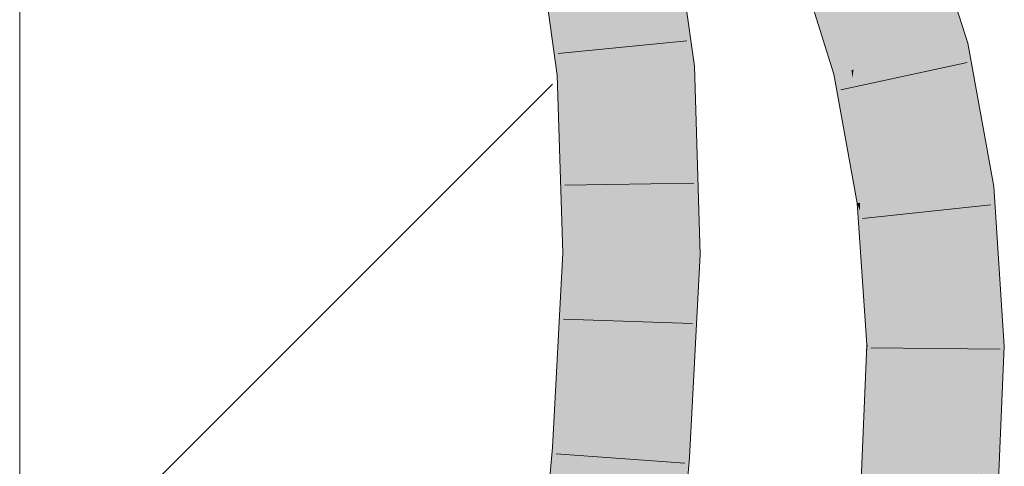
# Model space of a CAD drawing. Extents: x -620 to 3480, y 62 to 1107.
# Tile 245 of 256: x 182.88 to 184.671, y 941.388 to 942.201. Entities that reach past the tile are written whole.
import ezdxf

# ---------------------------------------------------------------- set-up
doc = ezdxf.new("R2010")
doc.units = 0
doc.layers.get('0').update_dxf_attribs({"lineweight": 35})
doc.layers.add('E_Detail_Linie_Text_Bem', color=7, linetype='Continuous', lineweight=13)
for name, color, linetype, lineweight, true_color in [('E_Detail_Wandschraffur', 7, 'Continuous', 5, 0xc0c0c0), ('E_Leerrohr 25-A06G9GVN8I', 7, 'Continuous', 9, 0xff8000), ('E_Leerrohr 25-Shading', 7, 'Continuous', 9, 0xff8000)]:
    doc.layers.add(name, color=color, linetype=linetype, lineweight=lineweight, true_color=true_color)

# ---------------------------------------------------------------- blocks, each defined once
blk = doc.blocks.new('Shading-A06G9GDP8I', base_point=(250.5309, 772.3447))
at = {"layer": 'E_Leerrohr 25-Shading', "color": 43, "true_color": 0xd7ab7f}
for points in [[(184.59, 942.1547), (184.605, 942.1582), (184.5232, 942.3115), (184.5535, 942.323)], [(184.5193, 942.3099), (184.5693, 942.15), (184.5212, 942.3107), (184.5845, 942.1534)], [(184.5232, 942.3115), (184.5212, 942.3107), (184.5831, 942.1711), (184.5688, 942.1923)], [(184.0496, 942.2752), (184.0486, 942.2754), (184.0788, 942.1144), (184.071, 942.114)], [(184.1075, 942.1163), (184.0868, 942.2667), (184.0682, 942.1727), (184.0496, 942.2752)], [(183.8735, 942.2419), (183.8416, 942.2358), (183.8738, 942.2358), (183.8539, 942.1297)], [(183.8904, 942.1022), (183.8747, 942.2407), (183.8801, 942.1016), (183.8738, 942.2358)], [(183.875, 942.2422), (183.8747, 942.2407), (183.8916, 942.1024), (183.8904, 942.1022)], [(183.8946, 942.1025), (183.875, 942.2422), (183.8916, 942.1024)], [(184.3339, 942.239), (184.3442, 942.187), (184.3427, 942.2424), (184.3489, 942.2149)], [(184.3934, 942.1094), (184.3971, 942.1103), (184.3542, 942.2467), (184.3542, 942.2468)], [(184.3552, 942.2255), (184.3851, 942.1075), (184.3542, 942.2467), (184.3934, 942.1094)], [(183.8391, 942.2353), (183.8539, 942.1297), (183.8416, 942.2358)], [(183.8738, 942.2358), (183.8539, 942.1297), (183.8801, 942.1016), (183.8581, 942.1002)], [(184.3237, 942.2351), (184.323, 942.2349), (184.3409, 942.1671), (184.3274, 942.2101)], [(184.3237, 942.2351), (184.3409, 942.1671), (184.3339, 942.239), (184.3442, 942.187)], [(184.3489, 942.2149), (184.3577, 942.1752), (184.3525, 942.2365), (184.3552, 942.2255)], [(184.3734, 942.1049), (184.3851, 942.1075), (184.3577, 942.1752), (184.3552, 942.2255)], [(184.3614, 942.1021), (184.3577, 942.1752), (184.3442, 942.187), (184.3489, 942.2149)], [(184.3442, 942.187), (184.3409, 942.1671), (184.3606, 942.1045)], [(184.3614, 942.1021), (184.3442, 942.187), (184.3606, 942.1045)], [(184.5688, 942.1923), (184.5845, 942.1534), (184.5831, 942.1711), (184.59, 942.1547)], [(184.1075, 942.1163), (184.0682, 942.1727), (184.0815, 942.1146)], [(184.0682, 942.1727), (184.0788, 942.1144), (184.0815, 942.1146)], [(184.3577, 942.1752), (184.3614, 942.1021), (184.3734, 942.1049)], [(184.5693, 942.15), (184.6157, 941.893), (184.5845, 942.1534), (184.6459, 941.8967)], [(184.5845, 942.1534), (184.6287, 942.0267), (184.59, 942.1547)], [(184.6366, 941.9734), (184.6287, 942.0267), (184.6189, 942.0094), (184.5845, 942.1534)], [(184.6287, 942.0267), (184.605, 942.1582), (184.59, 942.1547)], [(184.071, 942.114), (184.0815, 941.7739), (184.0788, 942.1144), (184.0962, 941.7737)], [(184.0788, 942.1144), (184.1156, 941.8557), (184.0815, 942.1146)], [(184.1156, 941.8557), (184.0788, 942.1144), (184.107, 941.7736), (184.0872, 941.9504)], [(184.1156, 941.8557), (184.1075, 942.1163), (184.0815, 942.1146)], [(183.8801, 942.1016), (183.8581, 942.1002), (183.8777, 941.7766), (183.8681, 941.7767)], [(183.8904, 942.1022), (183.8801, 942.1016), (183.8968, 941.7763), (183.8777, 941.7766)], [(183.8904, 942.1022), (183.8911, 942.0651), (183.8916, 942.1024)], [(183.8911, 942.0651), (183.8946, 942.1025), (183.8916, 942.1024)], [(183.8911, 942.0651), (183.8968, 941.7763), (183.8946, 942.1025), (183.9047, 941.7762)], [(184.3614, 942.1021), (184.382, 941.9885), (184.3734, 942.1049)], [(184.3734, 942.1049), (184.382, 941.9885), (184.3851, 942.1075), (184.3903, 942.0555)], [(184.3851, 942.1075), (184.3903, 942.0555), (184.3934, 942.1094), (184.3952, 942.0955)], [(184.3952, 942.0955), (184.3971, 942.1103), (184.3934, 942.1094)], [(184.4242, 941.8698), (184.3971, 942.1103), (184.3952, 942.0955)], [(184.4242, 941.8698), (184.4341, 941.871), (184.3971, 942.1103), (184.3972, 942.1095)], [(184.4341, 941.871), (184.4402, 941.8718), (184.3972, 942.1095)], [(184.3952, 942.0955), (184.3903, 942.0555), (184.4242, 941.8698), (184.4089, 941.8679)], [(184.3903, 942.0555), (184.382, 941.9885), (184.4089, 941.8679), (184.4039, 941.8673)], [(184.6393, 941.968), (184.6287, 942.0267), (184.6366, 941.9734)], [(184.648, 941.8969), (184.6366, 941.9734), (184.6338, 941.9471), (184.6189, 942.0094)], [(184.6521, 941.8974), (184.6393, 941.968), (184.648, 941.8969), (184.6366, 941.9734)], [(184.0872, 941.9504), (184.0962, 941.7737), (184.107, 941.7736)], [(184.6338, 941.9471), (184.6459, 941.8967), (184.648, 941.8969)], [(184.6157, 941.893), (184.6644, 941.7125), (184.6459, 941.8967)], [(184.6644, 941.7125), (184.6157, 941.893), (184.6366, 941.6072), (184.6326, 941.6405)], [(184.6459, 941.8967), (184.6644, 941.7125), (184.648, 941.8969), (184.6545, 941.8606)], [(184.6545, 941.8606), (184.6521, 941.8974), (184.648, 941.8969)], [(184.4089, 941.8679), (184.4039, 941.8673), (184.4084, 941.8528)], [(184.4084, 941.8528), (184.4039, 941.8673), (184.4073, 941.817)], [(184.4242, 941.8698), (184.4089, 941.8679), (184.4239, 941.8035), (184.4084, 941.8528)], [(184.4239, 941.8035), (184.4361, 941.7647), (184.4242, 941.8698), (184.4341, 941.871)], [(184.4361, 941.7647), (184.4506, 941.7185), (184.4341, 941.871), (184.4402, 941.8718)], [(184.1156, 941.8557), (184.107, 941.7736), (184.1181, 941.7735)], [(184.4073, 941.817), (184.4236, 941.7355), (184.4084, 941.8528), (184.4239, 941.8035)], [(184.4214, 941.6091), (184.423, 941.6091), (184.4073, 941.817), (184.4236, 941.7355)], [(184.4239, 941.8035), (184.4236, 941.7355), (184.4361, 941.7647), (184.4381, 941.6631)], [(183.8701, 941.6237), (183.8777, 941.7766), (183.851, 941.4559), (183.8681, 941.7767)], [(183.88, 941.4534), (183.8968, 941.7763), (183.8618, 941.4548), (183.8777, 941.7766)], [(183.8968, 941.7763), (183.88, 941.4534), (183.9047, 941.7762), (183.8875, 941.4528)], [(184.0962, 941.7737), (184.0815, 941.7739), (184.065, 941.4067), (184.0657, 941.4756)], [(184.0962, 941.7737), (184.065, 941.4067), (184.0779, 941.4058)], [(184.0962, 941.7737), (184.0779, 941.4058), (184.1117, 941.6528), (184.0986, 941.4044)], [(184.0962, 941.7737), (184.1117, 941.6528), (184.107, 941.7736)], [(184.1117, 941.6528), (184.1181, 941.7735), (184.107, 941.7736)], [(184.4381, 941.6631), (184.4489, 941.6089), (184.4361, 941.7647), (184.4506, 941.7185)], [(184.4236, 941.7355), (184.423, 941.6091), (184.4381, 941.6631), (184.4392, 941.6089)], [(184.4506, 941.7185), (184.4489, 941.6089), (184.4554, 941.6088)], [(184.4554, 941.6088), (184.458, 941.6088), (184.4506, 941.7185)], [(184.6644, 941.7125), (184.6366, 941.6072), (184.6714, 941.6069)], [(184.4392, 941.6089), (184.4489, 941.6089), (184.4381, 941.6631)], [(184.6326, 941.6405), (184.6348, 941.6072), (184.6366, 941.6072)], [(183.8618, 941.4548), (183.8701, 941.6237), (183.851, 941.4559)], [(184.4065, 941.007), (184.4489, 941.6089), (184.4207, 941.5919), (184.423, 941.6091)], [(184.4554, 941.6088), (184.4489, 941.6089), (184.4247, 941.0054), (184.4065, 941.007)], [(184.423, 941.6091), (184.4214, 941.6091), (184.4207, 941.5919)], [(184.4461, 941.426), (184.4247, 941.0054), (184.458, 941.6083), (184.4323, 941.0048)], [(184.4554, 941.6088), (184.4461, 941.426), (184.458, 941.6088), (184.458, 941.6083)], [(184.6495, 941.0936), (184.6348, 941.6072), (184.6282, 940.988), (184.6252, 941.3826)], [(184.6348, 941.6072), (184.6495, 941.0936), (184.6366, 941.6072)], [(184.6495, 941.0936), (184.6714, 941.6069), (184.6366, 941.6072)], [(184.4065, 941.007), (184.4207, 941.5919), (184.3958, 941.0079)], [(184.0657, 941.4756), (184.0621, 941.407), (184.065, 941.4067)], [(183.8492, 941.4222), (183.8601, 941.4214), (183.851, 941.4559), (183.8618, 941.4548)], [(183.8783, 941.4201), (183.88, 941.4534), (183.8601, 941.4214), (183.8618, 941.4548)], [(183.8819, 941.4532), (183.88, 941.4534), (183.8796, 941.42), (183.8783, 941.4201)], [(183.8875, 941.4528), (183.8819, 941.4532), (183.8858, 941.4196), (183.8796, 941.42)], [(183.8176, 941.0504), (183.837, 941.0807), (183.8492, 941.4222), (183.8505, 941.2792)], [(183.8176, 941.0504), (183.8492, 941.4222), (183.8315, 941.2238)], [(183.8601, 941.4214), (183.8492, 941.4222), (183.8505, 941.2792)], [(183.852, 941.1039), (183.8783, 941.4201), (183.8505, 941.2792), (183.8601, 941.4214)], [(183.8858, 941.4196), (183.8783, 941.4201), (183.8525, 941.0474), (183.852, 941.1039)], [(184.065, 941.4067), (184.0621, 941.407), (184.0426, 941.0309), (184.0286, 941.0322)], [(184.065, 941.4067), (184.0426, 941.0309), (184.0551, 941.1635)], [(184.0426, 941.0309), (184.0651, 941.029), (184.0779, 941.4058), (184.0986, 941.4044)], [(184.0779, 941.4058), (184.065, 941.4067), (184.0551, 941.1635)]]:
    blk.add_solid(points, dxfattribs=at)
at = {"layer": 'E_Leerrohr 25-Shading', "color": 31, "true_color": 0xfabd7f}
for points in [[(184.4367, 942.2784), (184.4929, 942.1324), (184.5193, 942.3099), (184.5693, 942.15)], [(184.443, 942.1208), (184.4832, 942.1301), (184.427, 942.2747), (184.4367, 942.2784)], [(184.4367, 942.2784), (184.4832, 942.1301), (184.4929, 942.1324)], [(183.9544, 942.1064), (183.9581, 942.2581), (183.9279, 942.1047), (183.9419, 942.2549)], [(183.9581, 942.2581), (183.9544, 942.1064), (183.9616, 942.1606)], [(183.9635, 942.107), (183.9828, 942.1082), (183.9581, 942.2581), (183.9618, 942.2588)], [(183.9828, 942.1082), (184.071, 942.114), (183.9618, 942.2588), (184.0486, 942.2754)], [(184.3542, 942.2468), (184.3971, 942.1103), (184.427, 942.2747), (184.443, 942.1208)], [(183.8934, 942.2457), (183.875, 942.2422), (183.8946, 942.1025)], [(183.9279, 942.1047), (183.9419, 942.2549), (183.8946, 942.1025), (183.8934, 942.2457)], [(183.9544, 942.1064), (183.9635, 942.107), (183.9616, 942.1606)], [(184.4929, 942.1324), (184.4832, 942.1301), (184.5699, 941.8875), (184.5437, 941.8843)], [(184.5699, 941.8875), (184.6157, 941.893), (184.4929, 942.1324), (184.5693, 942.15)], [(184.4292, 942.1177), (184.3971, 942.1103), (184.4402, 941.8719)], [(184.443, 942.1208), (184.4292, 942.1177), (184.4402, 941.8718), (184.4402, 941.8719)], [(184.443, 942.1208), (184.4402, 941.8718), (184.453, 941.8733)], [(184.453, 941.8733), (184.528, 941.8824), (184.443, 942.1208), (184.4832, 942.1301)], [(184.4832, 942.1301), (184.528, 941.8824), (184.5437, 941.8843)], [(183.9279, 942.1047), (183.8946, 942.1025), (183.9047, 941.7762)], [(183.9177, 941.7761), (183.9544, 942.1064), (183.9047, 941.7762), (183.9279, 942.1047)], [(183.9582, 942.1066), (183.9544, 942.1064), (183.9203, 941.776), (183.9177, 941.7761)], [(183.9575, 941.7755), (183.9635, 942.107), (183.9203, 941.776), (183.9582, 942.1066)], [(183.9575, 941.7755), (183.9931, 941.7751), (183.9635, 942.107), (183.9828, 942.1082)], [(183.9931, 941.7751), (184.0815, 941.7739), (183.9828, 942.1082), (184.071, 942.114)], [(184.4506, 941.7185), (184.528, 941.8824), (184.453, 941.8733)], [(184.4506, 941.7185), (184.458, 941.6088), (184.528, 941.8824), (184.5464, 941.608)], [(184.5437, 941.8843), (184.528, 941.8824), (184.5564, 941.8167)], [(184.5564, 941.8167), (184.528, 941.8824), (184.5956, 941.6076), (184.5464, 941.608)], [(184.5699, 941.8875), (184.5437, 941.8843), (184.6326, 941.6405), (184.5564, 941.8167)], [(184.6326, 941.6405), (184.6157, 941.893), (184.5699, 941.8875)], [(184.4402, 941.8718), (184.4506, 941.7185), (184.453, 941.8733)], [(184.6326, 941.6405), (184.5564, 941.8167), (184.6348, 941.6072), (184.5956, 941.6076)], [(183.8858, 941.4196), (183.9203, 941.776), (183.8875, 941.4528), (183.9177, 941.7761)], [(183.8858, 941.4196), (183.9575, 941.7755), (183.9203, 941.776)], [(183.9575, 941.7755), (183.8858, 941.4196), (183.9358, 941.416)], [(183.9177, 941.7761), (183.9047, 941.7762), (183.8875, 941.4528)], [(183.9358, 941.416), (183.9739, 941.4133), (183.9575, 941.7755), (183.9931, 941.7751)], [(183.9739, 941.4133), (184.0621, 941.407), (183.9931, 941.7751), (184.0815, 941.7739)], [(184.458, 941.6088), (184.4323, 941.0048), (184.5395, 941.4448), (184.4585, 941.0026)], [(184.458, 941.6088), (184.5395, 941.4448), (184.5464, 941.608)], [(184.5204, 940.9973), (184.6084, 940.9897), (184.5464, 941.608), (184.6348, 941.6072)], [(184.4585, 941.0026), (184.5204, 940.9973), (184.5395, 941.4448)], [(183.8858, 941.4196), (183.8525, 941.0474), (183.9358, 941.416), (183.9066, 941.0427)], [(183.9066, 941.0427), (183.9405, 941.0398), (183.9358, 941.416), (183.9739, 941.4133)], [(183.9405, 941.0398), (184.0286, 941.0322), (183.9739, 941.4133), (184.0621, 941.407)]]:
    blk.add_solid(points, dxfattribs=at)
blk = doc.blocks.new('Referenz-A06G9GVT8I')
at = {"layer": 'E_Detail_Linie_Text_Bem', "linetype": 'Continuous', "ltscale": 0.13}
blk.add_line((182.8798, 932.0323), (182.8798, 943.8323), dxfattribs=at)
at = {"layer": 'E_Detail_Wandschraffur', "linetype": 'ByBlock', "ltscale": 0.13}
blk.add_line((182.8798, 941.1143), (183.8496, 942.0841), dxfattribs=at)
at = {"layer": 'E_Leerrohr 25-A06G9GVN8I', "linetype": 'Continuous', "ltscale": 0.13}
for p, q in [((184.605, 942.1582), (184.5535, 942.323)), ((184.1075, 942.1163), (184.0846, 942.2823)), ((183.8581, 942.1002), (183.8391, 942.2353)), ((184.3614, 942.1021), (184.32, 942.2337)), ((184.0937, 942.163), (183.8599, 942.1395)), ((184.6521, 941.8974), (184.605, 942.1582)), ((184.1181, 941.7735), (184.1075, 942.1163)), ((184.6038, 942.1233), (184.3741, 942.0736)), ((183.8681, 941.7767), (183.8581, 942.1002)), ((184.4039, 941.8673), (184.3614, 942.1021)), ((184.1067, 941.9037), (183.8717, 941.8998)), ((184.6714, 941.607), (184.6521, 941.8974)), ((184.4214, 941.6091), (184.4039, 941.8673)), ((184.6469, 941.8645), (184.4132, 941.8396)), ((183.8492, 941.4222), (183.8681, 941.7767)), ((184.0986, 941.4044), (184.1181, 941.7735)), ((184.104, 941.6482), (183.8691, 941.6558)), ((184.3958, 941.0079), (184.4214, 941.6091)), ((184.6637, 941.6015), (184.4287, 941.6037)), ((184.6449, 940.9865), (184.6714, 941.607)), ((183.816, 941.0506), (183.8492, 941.4222)), ((184.0901, 941.3939), (183.8558, 941.4108)), ((184.0651, 941.029), (184.0986, 941.4044))]:
    blk.add_line(p, q, dxfattribs=at)

msp = doc.modelspace()

# ---------------------------------------------------------------- block references
at = {"color": 8, "lineweight": 25, "ltscale": 0.25, "true_color": 0x808080}
msp.add_blockref('Referenz-A06G9GVT8I', (0, 0), dxfattribs=at)
msp.add_blockref('Shading-A06G9GDP8I', (250.5309, 772.3447))

doc.saveas('drawing.dxf')
